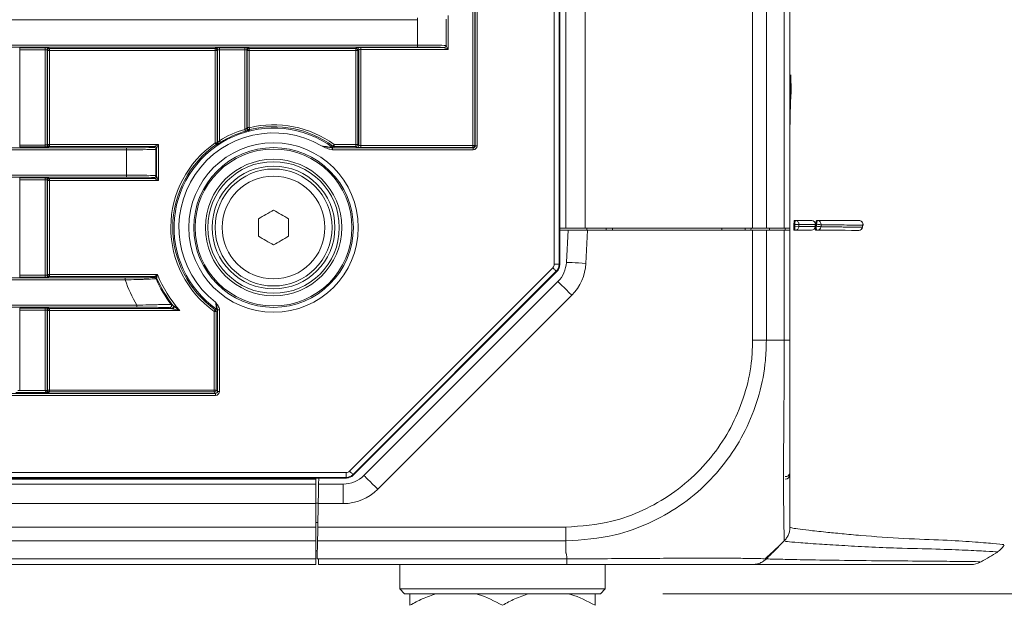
# Model space of a CAD drawing. Header units: millimetres. Extents: x 0 to 1118, y 0 to 864.
# Tile 137 of 248: x 360 to 386, y 427 to 442. Entities that reach past the tile are written whole.
import ezdxf

# ---------------------------------------------------------------- set-up
doc = ezdxf.new("R2010")
doc.units = ezdxf.units.MM
doc.styles.add('SLDTEXTSTYLE3', font='TXT', dxfattribs={"width": 0.605})
doc.dimstyles.new('SLDDIMSTYLE1', dxfattribs={"dimtxt": 3.175, "dimasz": 3.302, "dimexe": 0, "dimexo": 0.0625, "dimgap": 0.79375, "dimtad": 0, "dimtih": 1, "dimtoh": 1, "dimdec": 1, "dimlfac": 4, "dimrnd": 1e-09, "dimzin": 12, "dimdsep": 46, "dimtxsty": 'SLDTEXTSTYLE3', "dimsah": 1, "dimcen": 0.09, "dimadec": 0, "dimazin": 3, "dimtfac": 1, "dimtofl": 0, "dimtmove": 0, "dimatfit": 3, "dimfxl": 1, "dimfrac": 2, "dimtolj": 1, "dimtzin": 12, "dimarcsym": 0})
doc.dimstyles.new('SLDDIMSTYLE2', dxfattribs={"dimtxt": 3.175, "dimasz": 3.302, "dimexe": 0, "dimexo": 0.0625, "dimgap": 0.79375, "dimtad": 0, "dimtih": 1, "dimtoh": 1, "dimdec": 1, "dimlfac": 4, "dimrnd": 1e-09, "dimzin": 4, "dimdsep": 46, "dimtxsty": 'SLDTEXTSTYLE3', "dimsah": 1, "dimcen": 0.09, "dimadec": 0, "dimazin": 1, "dimtfac": 1, "dimtofl": 0, "dimtmove": 0, "dimatfit": 3, "dimfxl": 1, "dimfrac": 2, "dimtolj": 1, "dimtzin": 12, "dimarcsym": 0})

# ---------------------------------------------------------------- blocks, each defined once
blk = doc.blocks.new('_D')
at = {"color": 7, "linetype": 'Continuous', "lineweight": 0}
for p, q in [((289.561, 466.355), (439.976, 466.355)), ((438.376, 466.355), (438.376, 449.404)), ((438.376, 427.58), (438.376, 444.531)), ((376.919, 427.58), (439.976, 427.58))]:
    blk.add_line(p, q, dxfattribs=at)
for points in [[(438.376, 466.355), (437.868, 463.053), (438.884, 463.053)], [(438.376, 427.58), (438.884, 430.882), (437.868, 430.882)]]:
    blk.add_solid(points, dxfattribs=at)
at = {"color": 7, "linetype": 'Continuous', "lineweight": 0, "insert": (432.919, 448.624), "char_height": 3.175, "attachment_point": 1, "style": 'SLDTEXTSTYLE3'}
blk.add_mtext('155.1', dxfattribs=at)
blk = doc.blocks.new('_D_1')
at = {"color": 7, "linetype": 'Continuous', "lineweight": 0}
for p, q in [((365.399, 533.33), (459.026, 533.33)), ((457.426, 533.33), (457.426, 482.891)), ((457.426, 427.58), (457.426, 478.019)), ((376.919, 427.58), (459.026, 427.58))]:
    blk.add_line(p, q, dxfattribs=at)
for points in [[(457.426, 533.33), (456.918, 530.028), (457.934, 530.028)], [(457.426, 427.58), (457.934, 430.882), (456.918, 430.882)]]:
    blk.add_solid(points, dxfattribs=at)
at = {"color": 7, "linetype": 'Continuous', "lineweight": 0, "insert": (451.969, 482.111), "char_height": 3.175, "attachment_point": 1, "style": 'SLDTEXTSTYLE3'}
blk.add_mtext('423.0', dxfattribs=at)

msp = doc.modelspace()

# ---------------------------------------------------------------- linework, layer by layer
at = {"color": 7, "linetype": 'Continuous', "lineweight": 15}
for p, q in [((374.134, 436.03), (374.134, 494.63)), ((374.259, 494.63), (374.259, 436.03)), ((374.277, 494.638), (374.277, 436.022)), ((374.432, 493.705), (374.432, 436.955)), ((374.932, 493.705), (374.932, 436.955)), ((379.225, 493.705), (379.225, 436.955)), ((379.578, 493.705), (379.578, 436.955)), ((380.036, 493.705), (380.036, 436.955)), ((380.182, 493.705), (380.182, 436.955)), ((372.047, 439.075), (372.047, 491.584)), ((372.097, 491.584), (372.097, 439.075)), ((372.106, 439.066), (372.106, 491.594)), ((372.156, 491.594), (372.156, 439.066)), ((371.409, 442.412), (371.409, 441.542)), ((370.628, 442.303), (161.236, 442.303)), ((370.628, 442.303), (370.628, 442.353)), ((370.628, 441.651), (370.628, 442.303)), ((371.36, 441.64), (371.36, 442.315)), ((161.236, 441.651), (370.628, 441.651)), ((370.628, 441.601), (370.628, 441.651)), ((370.628, 441.601), (161.236, 441.601)), ((360.419, 441.579), (361.07, 441.579)), ((360.419, 441.579), (360.419, 441.529)), ((361.07, 441.529), (360.419, 441.529)), ((360.419, 441.529), (360.419, 439.089)), ((361.07, 441.579), (361.07, 441.529)), ((361.07, 439.089), (361.07, 441.529)), ((361.12, 441.527), (361.12, 439.091)), ((361.132, 441.516), (361.12, 441.527)), ((361.132, 439.102), (361.132, 441.516)), ((361.182, 441.516), (361.132, 441.516)), ((361.17, 441.577), (361.182, 441.566)), ((361.182, 441.566), (365.432, 441.566)), ((361.182, 441.566), (361.182, 441.516)), ((365.432, 441.516), (361.182, 441.516)), ((361.182, 441.516), (361.182, 439.102)), ((365.432, 441.566), (365.444, 441.577)), ((365.432, 441.516), (365.432, 441.566)), ((365.482, 441.516), (365.432, 441.516)), ((365.432, 439.141), (365.432, 441.516)), ((365.494, 441.527), (365.482, 441.516)), ((365.482, 441.516), (365.482, 439.141)), ((365.494, 439.135), (365.494, 441.527)), ((365.544, 441.579), (366.195, 441.579)), ((365.544, 441.579), (365.544, 441.529)), ((366.195, 441.529), (365.544, 441.529)), ((365.544, 441.529), (365.544, 439.199)), ((366.195, 441.579), (366.195, 441.529)), ((366.195, 439.491), (366.195, 441.529)), ((366.245, 441.527), (366.245, 439.519)), ((366.257, 441.516), (366.245, 441.527)), ((366.257, 439.534), (366.257, 441.516)), ((366.307, 441.516), (366.257, 441.516)), ((366.295, 441.577), (366.307, 441.566)), ((366.307, 441.566), (369.044, 441.566)), ((366.307, 441.566), (366.307, 441.516)), ((369.044, 441.516), (366.307, 441.516)), ((366.307, 441.516), (366.307, 439.534)), ((369.044, 441.566), (369.069, 441.59)), ((369.044, 441.566), (369.044, 441.516)), ((369.094, 441.516), (369.044, 441.516)), ((369.044, 439.102), (369.044, 441.516)), ((369.119, 441.54), (369.094, 441.516)), ((369.094, 441.516), (369.094, 439.102)), ((369.119, 439.077), (369.119, 441.54)), ((369.169, 441.592), (371.307, 441.592)), ((369.169, 441.542), (369.169, 441.592)), ((371.409, 441.542), (369.169, 441.542)), ((369.169, 441.542), (369.169, 439.075)), ((380.211, 440.452), (380.209, 440.885)), ((366.257, 439.534), (366.307, 439.534)), ((360.419, 439.089), (360.419, 439.039)), ((360.419, 439.089), (361.07, 439.089)), ((361.07, 439.089), (361.07, 439.039)), ((361.12, 439.091), (361.132, 439.102)), ((361.132, 439.102), (361.182, 439.102)), ((361.182, 439.102), (361.182, 439.052)), ((361.182, 439.102), (363.982, 439.102)), ((363.982, 439.102), (363.982, 438.18)), ((365.432, 439.141), (365.482, 439.141)), ((368.487, 439.102), (368.487, 439.052)), ((368.487, 439.102), (369.044, 439.102)), ((369.044, 439.102), (369.044, 439.052)), ((369.094, 439.102), (369.044, 439.102)), ((369.094, 439.102), (369.119, 439.077)), ((363.159, 438.967), (281.691, 438.967)), ((281.708, 439.017), (363.159, 439.017)), ((361.07, 439.039), (360.419, 439.039)), ((361.182, 439.052), (361.17, 439.041)), ((363.882, 439.052), (361.182, 439.052)), ((363.159, 438.967), (363.159, 439.017)), ((363.159, 438.315), (363.159, 438.967)), ((363.859, 439.029), (363.882, 439.052)), ((363.932, 439.002), (363.909, 438.979)), ((363.909, 438.979), (363.909, 438.303)), ((363.932, 438.28), (363.932, 439.002)), ((368.448, 439.016), (368.448, 438.966)), ((368.448, 439.016), (372.056, 439.016)), ((372.056, 438.966), (368.448, 438.966)), ((368.487, 439.052), (368.476, 439.018)), ((369.044, 439.052), (368.487, 439.052)), ((369.069, 439.027), (369.044, 439.052)), ((369.169, 439.075), (369.169, 439.025)), ((369.169, 439.075), (372.047, 439.075)), ((372.047, 439.025), (369.169, 439.025)), ((372.047, 439.075), (372.047, 439.025)), ((372.047, 439.075), (372.097, 439.075)), ((372.056, 439.016), (372.047, 439.025)), ((372.056, 439.016), (372.056, 438.966)), ((372.097, 439.075), (372.106, 439.066)), ((372.106, 439.066), (372.156, 439.066)), ((282.204, 438.315), (363.159, 438.315)), ((363.159, 438.265), (282.353, 438.265)), ((360.419, 438.243), (361.07, 438.243)), ((360.419, 438.193), (360.419, 438.243)), ((361.07, 438.193), (360.419, 438.193)), ((360.419, 438.193), (360.419, 435.753)), ((361.07, 438.193), (361.07, 438.243)), ((361.07, 435.753), (361.07, 438.193)), ((361.12, 438.191), (361.12, 435.755)), ((361.132, 438.18), (361.12, 438.191)), ((361.132, 435.766), (361.132, 438.18)), ((361.182, 438.18), (361.132, 438.18)), ((361.17, 438.241), (361.182, 438.23)), ((361.182, 438.23), (363.882, 438.23)), ((361.182, 438.23), (361.182, 438.18)), ((363.982, 438.18), (361.182, 438.18)), ((361.182, 438.18), (361.182, 435.766)), ((363.159, 438.315), (363.159, 438.265)), ((363.882, 438.23), (363.859, 438.253)), ((363.909, 438.303), (363.932, 438.28)), ((366.544, 436.749), (366.544, 437.197)), ((367.319, 437.197), (367.319, 436.749)), ((380.293, 437.155), (380.318, 437.154)), ((380.743, 437.153), (380.719, 437.155)), ((380.868, 437.155), (380.892, 437.153)), ((381.953, 437.155), (381.954, 437.154)), ((381.976, 437.15), (381.953, 437.155)), ((374.432, 436.955), (374.277, 436.955)), ((374.277, 436.905), (374.49, 436.905)), ((374.932, 436.955), (374.432, 436.955)), ((374.447, 436.08), (374.49, 436.905)), ((374.49, 436.905), (374.991, 436.905)), ((379.225, 436.955), (374.932, 436.955)), ((374.991, 436.905), (374.946, 436.054)), ((374.969, 436.905), (374.969, 436.955)), ((374.991, 436.905), (379.225, 436.905)), ((375.469, 436.955), (375.469, 436.905)), ((375.633, 436.955), (375.632, 436.905)), ((378.431, 436.955), (378.432, 436.905)), ((379.032, 436.955), (379.032, 436.905)), ((379.183, 436.955), (379.182, 436.905)), ((379.578, 436.955), (379.225, 436.955)), ((379.225, 434.08), (379.225, 436.905)), ((379.225, 436.905), (379.578, 436.905)), ((380.036, 436.955), (379.578, 436.955)), ((379.578, 436.905), (379.578, 434.08)), ((379.578, 436.905), (380.036, 436.905)), ((379.656, 436.955), (379.657, 436.905)), ((380.182, 436.955), (380.036, 436.955)), ((380.036, 434.08), (380.036, 436.905)), ((380.036, 436.905), (380.182, 436.905)), ((380.182, 436.955), (380.182, 436.905)), ((380.182, 436.905), (380.182, 434.08)), ((380.284, 437.005), (380.309, 437.004)), ((380.31, 437.054), (380.285, 437.055)), ((380.286, 436.905), (380.311, 436.904)), ((380.309, 437.004), (380.414, 437.002)), ((380.732, 436.903), (380.725, 436.903)), ((380.832, 436.995), (380.836, 437.046)), ((380.838, 437.006), (380.862, 437.004)), ((380.867, 437.055), (380.842, 437.057)), ((380.845, 436.905), (380.869, 436.903)), ((380.878, 436.902), (380.87, 436.903)), ((381.946, 436.898), (381.928, 436.9)), ((382.045, 436.978), (382.056, 437.032)), ((368.883, 430.727), (374.098, 435.941)), ((374.186, 435.853), (368.972, 430.639)), ((374.203, 435.846), (368.979, 430.621)), ((374.134, 436.03), (374.259, 436.03)), ((374.203, 435.846), (374.186, 435.853)), ((374.259, 436.03), (374.277, 436.022)), ((363.125, 435.631), (282.204, 435.631)), ((282.353, 435.681), (363.125, 435.681)), ((360.419, 435.703), (360.419, 435.753)), ((360.419, 435.753), (361.07, 435.753)), ((361.07, 435.703), (360.419, 435.703)), ((361.07, 435.703), (361.07, 435.753)), ((361.12, 435.755), (361.132, 435.766)), ((361.132, 435.766), (361.182, 435.766)), ((361.182, 435.716), (361.17, 435.705)), ((361.182, 435.766), (361.182, 435.716)), ((361.182, 435.766), (363.953, 435.766)), ((363.887, 435.716), (361.182, 435.716)), ((363.125, 435.681), (363.125, 435.631)), ((363.871, 435.693), (363.887, 435.716)), ((369.252, 430.612), (374.228, 435.589)), ((374.582, 435.235), (369.605, 430.259)), ((281.566, 434.979), (363.422, 434.979)), ((363.422, 434.929), (281.667, 434.929)), ((360.419, 434.907), (361.07, 434.907)), ((360.419, 434.857), (360.419, 434.907)), ((361.07, 434.857), (360.419, 434.857)), ((360.419, 434.857), (360.419, 432.792)), ((361.07, 434.857), (361.07, 434.907)), ((361.07, 432.792), (361.07, 434.857)), ((361.12, 434.855), (361.12, 432.792)), ((361.132, 434.844), (361.12, 434.855)), ((361.132, 432.804), (361.132, 434.844)), ((361.182, 434.844), (361.132, 434.844)), ((361.17, 434.905), (361.182, 434.894)), ((361.182, 434.894), (364.312, 434.894)), ((361.182, 434.894), (361.182, 434.844)), ((364.525, 434.844), (361.182, 434.844)), ((361.182, 434.844), (361.182, 432.804)), ((363.422, 434.979), (363.422, 434.929)), ((365.408, 432.804), (365.408, 434.822)), ((365.458, 434.822), (365.408, 434.822)), ((365.492, 434.839), (365.458, 434.822)), ((365.458, 434.822), (365.458, 432.804)), ((365.544, 434.86), (365.494, 434.86)), ((365.494, 432.768), (365.494, 434.86)), ((365.544, 434.86), (365.544, 432.768)), ((379.578, 434.08), (380.036, 434.08)), ((360.369, 432.792), (360.419, 432.792)), ((360.419, 432.791), (361.07, 432.791)), ((361.07, 432.792), (361.12, 432.792)), ((361.12, 432.792), (361.132, 432.804)), ((361.132, 432.804), (361.182, 432.804)), ((361.182, 432.804), (361.182, 432.754)), ((361.182, 432.804), (365.408, 432.804)), ((365.408, 432.804), (365.408, 432.754)), ((365.458, 432.804), (365.408, 432.804)), ((365.458, 432.804), (365.494, 432.768)), ((166.42, 432.718), (365.444, 432.718)), ((365.444, 432.668), (166.42, 432.668)), ((361.169, 432.741), (360.32, 432.741)), ((361.182, 432.754), (361.169, 432.741)), ((365.408, 432.754), (361.182, 432.754)), ((365.444, 432.718), (365.408, 432.754)), ((365.444, 432.668), (365.444, 432.718)), ((365.544, 432.768), (365.494, 432.768)), ((368.802, 430.548), (163.062, 430.548)), ((163.069, 430.69), (368.795, 430.69)), ((368.795, 430.565), (163.069, 430.565)), ((163.844, 430.517), (368.019, 430.517)), ((368.019, 430.548), (368.019, 430.392)), ((368.088, 430.392), (368.091, 430.548)), ((368.795, 430.565), (368.795, 430.69)), ((368.802, 430.548), (368.795, 430.565)), ((368.972, 430.639), (368.979, 430.621)), ((163.844, 430.392), (368.019, 430.392)), ((368.019, 430.392), (368.019, 429.892)), ((368.088, 430.392), (368.721, 430.392)), ((368.721, 429.892), (368.721, 430.392)), ((163.844, 429.892), (368.019, 429.892)), ((368.019, 429.905), (368.08, 429.905)), ((368.019, 429.892), (368.019, 429.287)), ((368.079, 429.892), (368.069, 429.287)), ((368.721, 429.892), (368.079, 429.892)), ((163.844, 429.287), (368.019, 429.287)), ((368.071, 429.405), (368.019, 429.405)), ((368.019, 429.287), (368.019, 428.933)), ((368.068, 429.405), (368.069, 429.33)), ((368.069, 429.287), (374.431, 429.287)), ((163.844, 428.933), (368.019, 428.933)), ((368.019, 428.933), (368.019, 428.476)), ((368.055, 428.476), (368.063, 428.933)), ((374.432, 428.933), (368.063, 428.933)), ((374.432, 428.637), (374.432, 428.933)), ((379.739, 428.637), (380.035, 428.933)), ((385.659, 428.839), (385.659, 428.838)), ((163.844, 428.476), (368.019, 428.476)), ((368.058, 428.68), (368.019, 428.68)), ((368.019, 428.476), (368.019, 428.33)), ((368.055, 428.476), (368.069, 428.476)), ((368.069, 428.476), (368.084, 428.476)), ((368.084, 428.476), (374.46, 428.476)), ((163.844, 428.33), (368.019, 428.33)), ((374.457, 428.33), (368.087, 428.33)), ((370.169, 428.33), (370.169, 427.705)), ((375.444, 427.705), (375.444, 428.33)), ((370.169, 427.705), (370.294, 427.58)), ((370.169, 427.705), (375.444, 427.705)), ((375.319, 427.58), (370.294, 427.58)), ((375.319, 427.58), (375.444, 427.705))]:
    msp.add_line(p, q, dxfattribs=at)
at = {"color": 9, "linetype": 'Continuous', "lineweight": 15}
for p, q in [((381.978, 437.15), (381.976, 437.15)), ((380.059, 436.905), (380.059, 436.955)), ((380.831, 436.995), (380.832, 436.995)), ((380.836, 437.046), (380.835, 437.046)), ((368.069, 429.405), (368.069, 429.33)), ((368.018, 428.68), (368.058, 428.682))]:
    msp.add_line(p, q, dxfattribs=at)
at = {"color": 7, "linetype": 'Continuous', "lineweight": 15, "flags": 128}
for points in [[(371.36, 441.64), (371.363, 441.634), (371.368, 441.624), (371.374, 441.612), (371.382, 441.597), (371.39, 441.58), (371.399, 441.561), (371.409, 441.542)], [(371.409, 441.542), (371.39, 441.552), (371.371, 441.561), (371.354, 441.569), (371.339, 441.577), (371.327, 441.583), (371.317, 441.588), (371.311, 441.591)], [(366.195, 439.491), (366.198, 439.481), (366.201, 439.472), (366.203, 439.464), (366.205, 439.457), (366.207, 439.451), (366.208, 439.446), (366.209, 439.444), (366.209, 439.443)], [(366.245, 439.519), (366.251, 439.526), (366.257, 439.534)], [(366.307, 439.534), (366.309, 439.525), (366.311, 439.516), (366.313, 439.507), (366.315, 439.5), (366.316, 439.494), (366.318, 439.489), (366.318, 439.486), (366.319, 439.485)], [(363.882, 439.052), (363.884, 439.053), (363.89, 439.056), (363.9, 439.061), (363.912, 439.067), (363.927, 439.075), (363.944, 439.083), (363.963, 439.093), (363.982, 439.102)], [(363.982, 439.102), (363.972, 439.083), (363.963, 439.064), (363.955, 439.047), (363.947, 439.032), (363.941, 439.02), (363.936, 439.01), (363.933, 439.005), (363.932, 439.002)], [(365.461, 439.1), (365.46, 439.101), (365.458, 439.103), (365.456, 439.107), (365.452, 439.112), (365.448, 439.118), (365.443, 439.125), (365.438, 439.133), (365.432, 439.141)], [(365.472, 439.094), (365.47, 439.095), (365.463, 439.098), (365.461, 439.1)], [(365.482, 439.141), (365.488, 439.138), (365.494, 439.135)], [(365.544, 439.199), (365.549, 439.19), (365.554, 439.182), (365.558, 439.175), (365.562, 439.169), (365.565, 439.164), (365.568, 439.16), (365.569, 439.157), (365.57, 439.156)], [(368.458, 439.061), (368.458, 439.062), (368.46, 439.065), (368.463, 439.068), (368.466, 439.073), (368.471, 439.079), (368.476, 439.086), (368.481, 439.094), (368.487, 439.102)], [(363.982, 438.18), (363.963, 438.189), (363.944, 438.199), (363.927, 438.207), (363.912, 438.215), (363.9, 438.221), (363.89, 438.226), (363.884, 438.229), (363.882, 438.23)], [(363.932, 438.28), (363.933, 438.278), (363.936, 438.272), (363.941, 438.262), (363.947, 438.25), (363.955, 438.235), (363.963, 438.218), (363.972, 438.199), (363.982, 438.18)], [(366.544, 437.197), (366.593, 437.225), (366.641, 437.253), (366.69, 437.281), (366.738, 437.309), (366.787, 437.336), (366.835, 437.364), (366.884, 437.392), (366.932, 437.42)], [(366.932, 437.42), (366.98, 437.392), (367.029, 437.364), (367.077, 437.336), (367.126, 437.309), (367.174, 437.281), (367.223, 437.253), (367.271, 437.225), (367.319, 437.197)], [(380.285, 437.055), (380.284, 437.03), (380.284, 437.005)], [(380.31, 437.054), (380.33, 437.054), (380.349, 437.053), (380.366, 437.053), (380.382, 437.053), (380.395, 437.052), (380.406, 437.052), (380.412, 437.052), (380.415, 437.052)], [(380.415, 437.052), (380.414, 437.027), (380.414, 437.002)], [(380.831, 436.995), (380.833, 437.021), (380.835, 437.046)], [(380.842, 437.057), (380.84, 437.03), (380.838, 437.006)], [(366.932, 436.525), (366.884, 436.553), (366.835, 436.581), (366.787, 436.609), (366.738, 436.637), (366.69, 436.665), (366.641, 436.693), (366.593, 436.721), (366.544, 436.749)], [(367.319, 436.749), (367.271, 436.721), (367.223, 436.693), (367.174, 436.665), (367.126, 436.637), (367.077, 436.609), (367.029, 436.581), (366.98, 436.553), (366.932, 436.525)], [(374.946, 436.054), (374.849, 436.059), (374.755, 436.064), (374.669, 436.068), (374.593, 436.072), (374.531, 436.076), (374.485, 436.078), (374.457, 436.079), (374.447, 436.08)], [(374.098, 435.941), (374.115, 435.924), (374.131, 435.908), (374.146, 435.893), (374.159, 435.879), (374.17, 435.868), (374.179, 435.86), (374.184, 435.855), (374.186, 435.853)], [(374.582, 435.235), (374.513, 435.304), (374.447, 435.371), (374.386, 435.432), (374.332, 435.485), (374.288, 435.529), (374.255, 435.562), (374.235, 435.582), (374.228, 435.589)], [(365.437, 434.862), (365.437, 434.862), (365.435, 434.859), (365.432, 434.855), (365.429, 434.85), (365.424, 434.844), (365.419, 434.837), (365.414, 434.83), (365.408, 434.822)], [(361.07, 432.791), (361.08, 432.791), (361.089, 432.791), (361.098, 432.791), (361.105, 432.791), (361.112, 432.791), (361.116, 432.791), (361.119, 432.791), (361.12, 432.791)], [(368.883, 430.727), (368.9, 430.71), (368.917, 430.693), (368.932, 430.678), (368.945, 430.665), (368.956, 430.654), (368.964, 430.646), (368.97, 430.64), (368.972, 430.639)], [(369.605, 430.259), (369.536, 430.328), (369.47, 430.394), (369.409, 430.455), (369.355, 430.509), (369.311, 430.553), (369.279, 430.585), (369.258, 430.605), (369.252, 430.612)], [(368.079, 429.892), (368.081, 429.99), (368.083, 430.084), (368.084, 430.17), (368.085, 430.246), (368.087, 430.308), (368.087, 430.354), (368.088, 430.383), (368.088, 430.392)], [(368.063, 428.933), (368.064, 429.009), (368.065, 429.096), (368.067, 429.189), (368.069, 429.287)], [(368.087, 428.33), (368.087, 428.34), (368.086, 428.368), (368.085, 428.414), (368.084, 428.476)]]:
    msp.add_lwpolyline(points, dxfattribs=at)
at = {"color": 9, "linetype": 'Continuous', "lineweight": 15, "flags": 128}
for points in [[(382.04, 436.979), (382.044, 436.978), (382.045, 436.978)], [(382.056, 437.032), (382.055, 437.032), (382.051, 437.033)]]:
    msp.add_lwpolyline(points, dxfattribs=at)
at = {"color": 7, "linetype": 'Continuous', "lineweight": 15}
for radius in [2.173, 2.048, 2.013, 1.75, 1.688, 1.575, 1.5, 1.318]:
    msp.add_circle((366.932, 436.973), radius, dxfattribs=at)
for centre, radius, start, end in [((371.306, 441.642), 0.0495, 271.2066, 0.5952), ((371.309, 441.643), 0.0517, 273.1443, 356.8535), ((361.17, 441.527), 0.05, 90.0223, 179.9777), ((361.182, 441.516), 0.05, 90.0192, 179.9829), ((365.432, 441.516), 0.05, 0.0214, 89.9807), ((365.444, 441.527), 0.05, 0.0223, 89.9777), ((366.295, 441.527), 0.05, 90.0223, 179.982), ((366.307, 441.516), 0.05, 90.021, 179.9768), ((369.044, 441.516), 0.05, 0.0171, 89.9808), ((369.069, 441.54), 0.05, 0.0171, 89.985), ((366.932, 436.973), 2.636, 53.8514, 103.7205), ((366.932, 436.973), 2.552, 53.6072, 235.0776), ((366.932, 436.973), 2.427, 59.5149, 232.2296), ((366.932, 436.973), 2.623, 106.3093, 121.9566), ((366.932, 436.973), 2.573, 106.3093, 121.9566), ((366.295, 439.519), 0.05, 180.0247, 284.0101), ((366.307, 439.534), 0.05, 180.0296, 283.6931), ((372.512, 434.717), 7.817, 142.4067, 142.5403), ((366.932, 436.973), 2.586, 53.8514, 103.7205), ((361.17, 439.091), 0.05, 180.0214, 269.9786), ((361.182, 439.102), 0.05, 180.0171, 269.9808), ((366.932, 436.973), 2.636, 124.6729, 234.6903), ((366.932, 436.973), 2.586, 124.6729, 234.6903), ((365.432, 439.141), 0.05, 304.6964, 359.9814), ((365.444, 439.135), 0.05, 304.5536, 359.9853), ((369.044, 439.102), 0.05, 270.0192, 359.9829), ((363.859, 438.979), 0.05, 0.0232, 89.979), ((363.882, 439.002), 0.05, 0.018, 89.9777), ((346.658, 446.318), 22.976, 341.4978, 341.5871), ((368.476, 439.068), 0.05, 233.608, 269.9956), ((368.487, 439.102), 0.05, 233.8618, 269.9951), ((369.069, 439.077), 0.05, 270.015, 359.9829), ((372.047, 439.075), 0.05, 270.0193, 359.9786), ((361.17, 438.191), 0.05, 90.0223, 179.9777), ((361.182, 438.18), 0.05, 90.0192, 179.9829), ((363.859, 438.303), 0.05, 270.021, 359.9768), ((363.882, 438.28), 0.05, 270.0192, 359.985), ((380.79, 437.066), 0.48, 169.4728, 181.4398), ((380.315, 437.054), 0.0999, 358.4355, 88.436), ((380.735, 437.054), 0.0997, 355.4713, 85.3571), ((380.736, 437.053), 0.1, 0, 85.6593), ((381.04, 437.063), 0.173, 148.6464, 182.7217), ((380.882, 437.054), 0.0996, 354.5463, 84.3654), ((381.953, 437.053), 0.0998, 348.3708, 76.8491), ((381.958, 437.052), 0.1, 0, 78.3934), ((380.787, 436.967), 0.479, 175.4893, 187.4788), ((380.314, 437.004), 0.0999, 268.5196, 358.5226), ((380.732, 437.003), 0.1, 269.8078, 355.6603), ((380.736, 437.053), 0.1, 355.6603, 0), ((381.021, 436.964), 0.163, 166.0501, 202.1693), ((386.084, 493.886), 57.121, 264.7549, 264.8701), ((386.38, 497.13), 60.328, 264.7569, 264.86602), ((380.879, 437.002), 0.1, 264.7761, 269.8042), ((381.947, 436.998), 0.1, 269.7668, 348.3796), ((381.958, 437.052), 0.1, 348.3795, 0), ((373.698, 436.119), 0.75, 315, 357), ((373.698, 436.119), 1.25, 315, 357), ((374.009, 436.03), 0.25, 315.0036, 359.9964), ((361.17, 435.755), 0.05, 180.0214, 269.9786), ((361.182, 435.766), 0.05, 180.0171, 269.9808), ((366.932, 436.973), 4.037, 199.4179, 209.5969), ((363.871, 435.643), 0.05, 23.503, 89.987), ((363.887, 435.666), 0.05, 23.2428, 89.9839), ((370.597, 431.222), 8.021, 146.1828, 146.3817), ((366.932, 436.973), 3.287, 203.4897, 216.947), ((366.932, 436.973), 3.264, 203.225, 217.761), ((366.932, 436.973), 3.214, 202.0552, 221.4932), ((361.17, 434.855), 0.05, 90.0223, 179.9777), ((361.182, 434.844), 0.05, 90.0192, 179.9829), ((364.265, 434.967), 0.05, 270.0506, 36.8961), ((359.375, 446.358), 12.996, 297.8057, 297.9744), ((365.408, 434.822), 0.05, 0.0062, 54.6827), ((365.442, 434.839), 0.05, 0.0071, 55.0683), ((361.182, 432.804), 0.05, 180.0171, 269.9786), ((365.408, 432.804), 0.05, 270.0214, 359.9829), ((368.721, 431.142), 0.75, 270, 315), ((368.795, 430.815), 0.25, 270.0036, 314.9964), ((380.073, 430.698), 0.111, 262.6982, 348.7743), ((380.057, 430.64), 0.125, 271, 0), ((368.721, 431.142), 1.25, 270, 315), ((379.225, 428.83), 0.5, 270, 298.9109), ((384.836, 428.83), 0.5, 269.8031, 297.9414)]:
    msp.add_arc(centre, radius, start, end, dxfattribs=at)
at = {"color": 9, "linetype": 'Continuous', "lineweight": 15}
for centre, radius, start, end in [((380.732, 437.002), 0.0994, 270.0543, 356.0253), ((380.878, 437.001), 0.0991, 270.1375, 355.3009), ((381.945, 436.994), 0.0962, 270.7402, 350.8261)]:
    msp.add_arc(centre, radius, start, end, dxfattribs=at)
at = {"color": 7, "linetype": 'Continuous', "lineweight": 15}
for centre, major_axis, ratio, start_param, end_param in [((370.628, 441.639), (0.75, 0), 0.016291, 0.250106, 1.570796), ((361.07, 441.577), (0.1, 0), 0.017455, 0.017453, 1.570796), ((361.07, 441.527), (0.05, 0), 0.03491, 0.017453, 1.570796), ((365.544, 441.577), (0.1, 0), 0.017455, 1.570796, 3.124139), ((365.544, 441.527), (0.05, 0), 0.03491, 1.570796, 3.124139), ((366.195, 441.577), (0.1, 0), 0.017455, 0.017453, 1.570796), ((366.195, 441.527), (0.05, 0), 0.03491, 0.017453, 1.570796), ((369.169, 441.59), (0.1, 0), 0.017455, 1.570796, 3.124139), ((369.169, 441.54), (0.05, 0), 0.03491, 1.570796, 3.124139), ((370.628, 441.589), (0.7, 0), 0.017455, 0.250106, 1.570796), ((361.07, 439.091), (0.05, 0), 0.03491, 4.712389, 6.265732), ((361.07, 439.041), (0.1, 0), 0.017455, 4.712389, 6.265732), ((363.159, 439.029), (0.7, 0), 0.017455, 4.712389, 6.265732), ((363.159, 438.979), (0.75, 0), 0.016291, 4.712389, 6.265732), ((369.169, 439.027), (0.1, 0), 0.017455, 3.159046, 4.712389), ((369.169, 439.077), (0.05, 0), 0.03491, 3.159046, 4.712389), ((372.056, 439.066), (-0.0707, 0.0707), 0.999695, 2.356347, 3.926839), ((372.056, 439.066), (0.0354, -0.0354), 0.999087, 5.497939, 7.068431), ((361.07, 438.241), (0.1, 0), 0.017455, 0.017453, 1.570796), ((361.07, 438.191), (0.05, 0), 0.03491, 0.017453, 1.570796), ((363.159, 438.303), (0.75, 0), 0.016291, 0.017453, 1.570796), ((363.159, 438.253), (0.7, 0), 0.017455, 0.017453, 1.570796), ((374.009, 436.03), (-0.116, 0.048), 0.999822, 2.748957, 3.534229), ((374.027, 436.022), (-0.231, 0.096), 0.999822, 2.748957, 3.534229), ((361.07, 435.755), (0.05, 0), 0.03491, 4.712389, 6.265732), ((361.07, 435.705), (0.1, 0), 0.017455, 4.712389, 6.265732), ((361.07, 434.905), (0.1, 0), 0.017455, 0.017453, 1.570796), ((361.07, 434.855), (0.05, 0), 0.03491, 0.017453, 1.570796), ((361.17, 432.792), (0.0707, 0.0707), 0.999695, 2.356347, 2.373495), ((361.169, 432.791), (0.0983, -0.0012), 0.508671, 3.16514, 4.718483), ((361.17, 432.792), (0.0354, 0.0354), 0.999087, 2.356347, 2.373495), ((361.169, 432.791), (-0.019, 0.0467), 0.951631, 1.184539, 2.737882), ((365.444, 432.768), (-0.0707, 0.0707), 0.999695, 2.356347, 3.926839), ((365.444, 432.768), (0.0354, -0.0354), 0.999087, 5.497939, 7.068431), ((368.795, 430.815), (-0.048, 0.116), 0.999822, 2.748957, 3.534229), ((368.802, 430.798), (-0.096, 0.231), 0.999822, 2.748957, 3.534229)]:
    msp.add_ellipse(centre, major_axis=major_axis, ratio=ratio, start_param=start_param, end_param=end_param, dxfattribs=at)
for points in [[(371.355, 441.642), (371.357, 441.642), (371.359, 441.641), (371.36, 441.64)], [(371.311, 441.591), (371.31, 441.592), (371.308, 441.592), (371.307, 441.592)], [(380.209, 440.885), (380.19, 440.546), (380.182, 440.207), (380.182, 439.869)], [(380.182, 439.417), (380.182, 439.762), (380.191, 440.107), (380.211, 440.452)], [(368.476, 439.018), (368.476, 439.017), (368.465, 439.017), (368.448, 439.016)], [(380.318, 437.154), (380.4, 437.154), (380.532, 437.154), (380.743, 437.153)], [(380.725, 436.903), (380.518, 436.904), (380.39, 436.904), (380.311, 436.904)], [(380.414, 437.002), (380.494, 437), (380.623, 436.998), (380.831, 436.995)], [(381.928, 436.9), (381.46, 436.901), (381.118, 436.902), (380.87, 436.903)], [(364.312, 434.894), (364.296, 434.901), (364.281, 434.909), (364.265, 434.917)], [(365.494, 434.86), (365.493, 434.847), (365.493, 434.84), (365.492, 434.839)]]:
    msp.add_open_spline(points, degree=3, dxfattribs=at)
for points, knots in [([(366.245, 439.519), (366.245, 439.519), (366.239, 439.515), (366.22, 439.505), (366.207, 439.498), (366.195, 439.491)], [0, 0, 0, 0, 0.5, 0.5, 1, 1, 1, 1]), ([(366.209, 439.443), (366.217, 439.445), (366.227, 439.448), (366.237, 439.45), (366.239, 439.451)], [0, 0, 0, 0, 0.746987, 1, 1, 1, 1]), ([(365.472, 439.094), (365.472, 439.094), (365.486, 439.102), (365.523, 439.126), (365.546, 439.141), (365.57, 439.156)], [0, 0, 0, 0, 0.5, 0.5, 1, 1, 1, 1]), ([(365.544, 439.199), (365.533, 439.185), (365.522, 439.171), (365.508, 439.153), (365.503, 439.147), (365.496, 439.138), (365.494, 439.135), (365.494, 439.135)], [0, 0, 0, 0, 0.5, 0.5, 0.75, 0.75, 1, 1, 1, 1]), ([(368.163, 439.065), (368.191, 439.061), (368.219, 439.057), (368.273, 439.05), (368.301, 439.046), (368.354, 439.039), (368.38, 439.035), (368.414, 439.031), (368.425, 439.029), (368.441, 439.028), (368.446, 439.027), (368.446, 439.027)], [0, 0, 0, 0, 0.25, 0.25, 0.5, 0.5, 0.75, 0.75, 0.875, 0.875, 1, 1, 1, 1]), ([(368.448, 439.016), (368.424, 439.016), (368.401, 439.02), (368.355, 439.028), (368.331, 439.032), (368.26, 439.046), (368.212, 439.055), (368.163, 439.065)], [0, 0, 0, 0, 0.25, 0.25, 0.5, 0.5, 1, 1, 1, 1]), ([(368.448, 438.966), (368.422, 438.966), (368.398, 438.972), (368.349, 438.987), (368.326, 438.996), (368.256, 439.025), (368.21, 439.045), (368.163, 439.065)], [0, 0, 0, 0, 0.25, 0.25, 0.5, 0.5, 1, 1, 1, 1]), ([(380.285, 437.055), (380.285, 437.066), (380.286, 437.089), (380.288, 437.119), (380.29, 437.141), (380.292, 437.153), (380.293, 437.154), (380.293, 437.155)], [0, 0, 0, 0, 0.214891, 0.429773, 0.644652, 0.859543, 1, 1, 1, 1]), ([(380.719, 437.155), (380.7, 437.155), (380.635, 437.155), (380.538, 437.155), (380.401, 437.155), (380.337, 437.155), (380.293, 437.155)], [0, 0, 0, 0, 0.089812, 0.314921, 0.540027, 1, 1, 1, 1]), ([(380.744, 437.153), (380.743, 437.153), (380.733, 437.154), (380.724, 437.155), (380.716, 437.155)], [0, 0, 0, 0, 0.0928419, 1, 1, 1, 1]), ([(380.842, 437.057), (380.843, 437.068), (380.846, 437.09), (380.851, 437.12), (380.858, 437.142), (380.863, 437.153), (380.866, 437.155), (380.868, 437.155)], [0, 0, 0, 0, 0.216752, 0.433509, 0.650269, 0.867019, 1, 1, 1, 1]), ([(381.953, 437.155), (381.912, 437.155), (381.767, 437.155), (381.542, 437.155), (381.193, 437.155), (381, 437.155), (380.868, 437.155)], [0, 0, 0, 0, 0.086548, 0.306442, 0.526331, 1, 1, 1, 1]), ([(380.892, 437.153), (380.999, 437.152), (381.137, 437.152), (381.439, 437.151), (381.681, 437.151), (381.915, 437.15), (381.976, 437.15)], [0, 0, 0, 0, 0.390531, 0.500836, 0.869007, 1, 1, 1, 1]), ([(381.978, 437.15), (381.977, 437.15), (381.968, 437.152), (381.959, 437.154), (381.951, 437.155)], [0, 0, 0, 0, 0.100967, 1, 1, 1, 1]), ([(380.286, 436.905), (380.286, 436.906), (380.285, 436.908), (380.284, 436.925), (380.283, 436.951), (380.283, 436.979), (380.284, 436.998), (380.284, 437.005)], [0, 0, 0, 0, 0.214507, 0.429015, 0.643523, 0.858042, 1, 1, 1, 1]), ([(380.309, 437.004), (380.309, 437.013), (380.309, 437.029), (380.31, 437.046), (380.31, 437.054)], [0, 0, 0, 0, 0.49963, 1, 1, 1, 1]), ([(380.835, 437.046), (380.806, 437.046), (380.705, 437.047), (380.608, 437.049), (380.496, 437.05), (380.45, 437.051), (380.415, 437.052)], [0, 0, 0, 0, 0.143073, 0.499779, 0.612533, 1, 1, 1, 1]), ([(380.845, 436.905), (380.843, 436.906), (380.84, 436.908), (380.837, 436.925), (380.835, 436.951), (380.836, 436.979), (380.837, 436.998), (380.838, 437.006)], [0, 0, 0, 0, 0.212716, 0.42544, 0.638157, 0.850889, 1, 1, 1, 1]), ([(380.862, 437.004), (380.863, 437.012), (380.865, 437.029), (380.866, 437.046), (380.867, 437.055)], [0, 0, 0, 0, 0.476152, 1, 1, 1, 1]), ([(380.981, 437.044), (380.981, 437.035), (380.979, 437.018), (380.978, 437.001), (380.977, 436.993)], [0, 0, 0, 0, 0.523849, 1, 1, 1, 1]), ([(380.977, 436.993), (381.011, 436.993), (381.139, 436.991), (381.331, 436.989), (381.645, 436.984), (381.867, 436.981), (382.04, 436.979)], [0, 0, 0, 0, 0.131212, 0.499458, 0.609783, 1, 1, 1, 1]), ([(382.051, 437.033), (381.815, 437.035), (381.61, 437.037), (381.256, 437.041), (381.107, 437.043), (380.981, 437.044)], [0, 0, 0, 0, 0.5, 0.5, 1, 1, 1, 1]), ([(382.04, 436.979), (382.042, 436.99), (382.046, 437.008), (382.05, 437.026), (382.051, 437.033)], [0, 0, 0, 0, 0.608781, 1, 1, 1, 1]), ([(363.125, 435.681), (363.172, 435.681), (363.218, 435.681), (363.311, 435.681), (363.357, 435.681), (363.444, 435.682), (363.486, 435.682), (363.567, 435.683), (363.605, 435.684), (363.675, 435.685), (363.707, 435.685), (363.764, 435.687), (363.788, 435.687), (363.828, 435.689), (363.844, 435.69), (363.865, 435.691), (363.871, 435.692), (363.871, 435.693)], [0, 0, 0, 0, 0.125, 0.125, 0.25, 0.25, 0.375, 0.375, 0.5, 0.5, 0.625, 0.625, 0.75, 0.75, 0.875, 0.875, 1, 1, 1, 1]), ([(363.917, 435.663), (363.917, 435.662), (363.911, 435.661), (363.888, 435.659), (363.872, 435.657), (363.83, 435.655), (363.804, 435.653), (363.744, 435.65), (363.71, 435.649), (363.636, 435.646), (363.596, 435.644), (363.51, 435.641), (363.466, 435.64), (363.326, 435.635), (363.225, 435.633), (363.125, 435.631)], [0, 0, 0, 0, 0.125, 0.125, 0.25, 0.25, 0.375, 0.375, 0.5, 0.5, 0.625, 0.625, 0.75, 0.75, 1, 1, 1, 1]), ([(363.887, 435.716), (363.887, 435.716), (363.89, 435.719), (363.9, 435.726), (363.906, 435.731), (363.925, 435.745), (363.939, 435.756), (363.953, 435.766)], [0, 0, 0, 0, 0.25, 0.25, 0.5, 0.5, 1, 1, 1, 1]), ([(363.933, 435.686), (363.933, 435.686), (363.934, 435.69), (363.937, 435.702), (363.939, 435.709), (363.945, 435.732), (363.949, 435.749), (363.953, 435.766)], [0, 0, 0, 0, 0.25, 0.25, 0.5, 0.5, 1, 1, 1, 1]), ([(365.471, 434.88), (365.471, 434.88), (365.471, 434.887), (365.468, 434.91), (365.466, 434.925), (365.458, 434.976), (365.452, 435.015), (365.445, 435.054)], [0, 0, 0, 0, 0.25, 0.25, 0.5, 0.5, 1, 1, 1, 1]), ([(365.494, 434.86), (365.494, 434.877), (365.49, 434.892), (365.483, 434.924), (365.478, 434.939), (365.465, 434.987), (365.455, 435.021), (365.445, 435.054)], [0, 0, 0, 0, 0.25, 0.25, 0.5, 0.5, 1, 1, 1, 1]), ([(365.544, 434.86), (365.544, 434.898), (365.528, 434.933), (365.49, 434.995), (365.467, 435.025), (365.445, 435.054)], [0, 0, 0, 0, 0.5, 0.5, 1, 1, 1, 1]), ([(363.422, 434.979), (363.528, 434.982), (363.632, 434.985), (363.782, 434.989), (363.831, 434.99), (363.923, 434.993), (363.968, 434.994), (364.052, 434.996), (364.09, 434.997), (364.16, 434.998), (364.192, 434.998), (364.27, 434.999), (364.301, 434.999), (364.305, 434.997)], [0, 0, 0, 0, 0.25, 0.25, 0.375, 0.375, 0.5, 0.5, 0.625, 0.625, 0.75, 0.75, 1, 1, 1, 1]), ([(364.265, 434.917), (364.263, 434.918), (364.255, 434.919), (364.226, 434.92), (364.205, 434.921), (364.155, 434.923), (364.124, 434.923), (364.057, 434.925), (364.02, 434.925), (363.94, 434.926), (363.897, 434.927), (363.809, 434.928), (363.763, 434.928), (363.621, 434.929), (363.522, 434.929), (363.422, 434.929)], [0, 0, 0, 0, 0.125, 0.125, 0.25, 0.25, 0.375, 0.375, 0.5, 0.5, 0.625, 0.625, 0.75, 0.75, 1, 1, 1, 1]), ([(364.305, 434.997), (364.306, 434.997), (364.307, 434.996), (364.308, 434.995), (364.313, 434.993), (364.318, 434.991), (364.322, 434.989), (364.332, 434.984), (364.342, 434.979), (364.352, 434.974)], [0, 0, 0, 0, 0.0004, 0.0004, 0.0004, 0.002, 0.002, 0.002, 0.005359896, 0.005359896, 0.005359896, 0.005359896]), ([(364.352, 434.974), (364.356, 434.968), (364.36, 434.96), (364.363, 434.942), (364.362, 434.931), (364.353, 434.912), (364.345, 434.905), (364.328, 434.895), (364.32, 434.894), (364.312, 434.894)], [0, 0, 0, 0, 0.25, 0.25, 0.5, 0.5, 0.75, 0.75, 1, 1, 1, 1]), ([(364.347, 434.885), (364.344, 434.886), (364.337, 434.888), (364.328, 434.89), (364.321, 434.891), (364.317, 434.893), (364.313, 434.893), (364.313, 434.894), (364.312, 434.894)], [0, 0, 0, 0, 0.228036, 0.50838, 0.644787, 0.758212, 0.886159, 1, 1, 1, 1]), ([(364.38, 434.952), (364.381, 434.941), (364.378, 434.927), (364.366, 434.902), (364.357, 434.891), (364.347, 434.885)], [0, 0, 0, 0, 0.5, 0.5, 1, 1, 1, 1]), ([(364.347, 434.885), (364.376, 434.878), (364.405, 434.871), (364.465, 434.857), (364.495, 434.851), (364.525, 434.844)], [0, 0, 0, 0, 0.5, 0.5, 1, 1, 1, 1]), ([(364.352, 434.974), (364.352, 434.974), (364.352, 434.974), (364.355, 434.972), (364.358, 434.97), (364.362, 434.966), (364.367, 434.962), (364.373, 434.957), (364.378, 434.954), (364.38, 434.952)], [0, 0, 0, 0, 0.096536, 0.20231, 0.324543, 0.464744, 0.638919, 0.804801, 1, 1, 1, 1]), ([(364.38, 434.952), (364.403, 434.935), (364.427, 434.916), (364.475, 434.88), (364.5, 434.862), (364.525, 434.844)], [0, 0, 0, 0, 0.5, 0.5, 1, 1, 1, 1]), ([(374.431, 429.287), (374.829, 429.315), (375.51, 429.364), (376.419, 429.701), (377.163, 430.123), (377.815, 430.668), (378.355, 431.309), (378.776, 432.018), (379.067, 432.788), (379.207, 433.486), (379.22, 433.92), (379.225, 434.08)], [0, 0, 0, 0, 0.1584129, 0.2711135, 0.383835, 0.4991895, 0.6083335, 0.7174778, 0.8267508, 0.9360045, 1, 1, 1, 1]), ([(379.578, 434.08), (379.573, 433.908), (379.559, 433.442), (379.413, 432.69), (379.106, 431.859), (378.658, 431.094), (378.078, 430.403), (377.375, 429.819), (376.571, 429.37), (375.591, 429.014), (374.859, 428.963), (374.432, 428.933)], [0, 0, 0, 0, 0.063883, 0.173205, 0.282521, 0.391668, 0.500808, 0.616211, 0.728943, 0.841676, 1, 1, 1, 1]), ([(379.578, 434.08), (379.554, 434.08), (379.505, 434.08), (379.417, 434.08), (379.323, 434.08), (379.257, 434.08), (379.225, 434.08)], [0, 0, 0, 0, 0.250009, 0.500002, 0.750005, 1, 1, 1, 1]), ([(380.035, 428.933), (380.035, 428.939), (380.035, 428.954), (380.032, 429.1), (380.026, 429.405), (380.02, 429.85), (380.017, 430.396), (380.018, 431.041), (380.023, 431.767), (380.03, 432.545), (380.035, 433.326), (380.035, 433.827), (380.036, 434.08)], [0, 0, 0, 0, 0.065796, 0.17276, 0.282893, 0.389757, 0.499797, 0.596871, 0.703946, 0.814212, 0.906126, 1, 1, 1, 1]), ([(380.036, 434.08), (380.057, 434.08), (380.101, 434.08), (380.147, 434.08), (380.176, 434.08), (380.18, 434.08), (380.182, 434.08)], [0, 0, 0, 0, 0.250001, 0.5, 0.749996, 1, 1, 1, 1]), ([(380.182, 434.08), (380.182, 433.848), (380.182, 433.382), (380.182, 432.66), (380.182, 431.937), (380.182, 431.263), (380.182, 430.664), (380.182, 430.155), (380.182, 429.737), (380.182, 429.448), (380.182, 429.306), (380.182, 429.292), (380.182, 429.287)], [0, 0, 0, 0, 0.0929145, 0.1858153, 0.2944776, 0.4031621, 0.5002014, 0.6086254, 0.7170444, 0.8255689, 0.9340812, 1, 1, 1, 1]), ([(374.432, 428.933), (374.432, 428.958), (374.432, 429.007), (374.432, 429.095), (374.432, 429.189), (374.431, 429.254), (374.431, 429.287)], [0, 0, 0, 0, 0.25, 0.500003, 0.749998, 1, 1, 1, 1]), ([(380.035, 428.933), (380.057, 428.958), (380.101, 429.007), (380.147, 429.095), (380.176, 429.189), (380.18, 429.254), (380.182, 429.287)], [0, 0, 0, 0, 0.250001, 0.500003, 0.749999, 1, 1, 1, 1]), ([(379.53, 428.463), (379.589, 428.515), (379.763, 428.67), (379.927, 428.831), (380.037, 428.939)], [0, 0, 0, 0, 0.3344639, 1, 1, 1, 1]), ([(385.483, 428.64), (385.52, 428.661), (385.597, 428.707), (385.649, 428.783), (385.677, 428.824)], [0, 0, 0, 0, 0.467807, 1, 1, 1, 1]), ([(374.46, 428.476), (374.459, 428.49), (374.456, 428.534), (374.45, 428.586), (374.438, 428.626), (374.434, 428.635), (374.432, 428.637), (374.432, 428.637)], [0, 0, 0, 0, 0.245199, 0.817522, 0.960674, 0.992138, 1, 1, 1, 1]), ([(374.46, 428.476), (374.46, 428.455), (374.459, 428.411), (374.459, 428.365), (374.458, 428.335), (374.458, 428.332), (374.457, 428.33)], [0, 0, 0, 0, 0.2499979, 0.5000014, 0.7500046, 1, 1, 1, 1]), ([(379.578, 428.476), (379.554, 428.455), (379.505, 428.411), (379.417, 428.365), (379.323, 428.335), (379.258, 428.332), (379.225, 428.33)], [0, 0, 0, 0, 0.250008, 0.499991, 0.749999, 1, 1, 1, 1]), ([(379.739, 428.637), (379.737, 428.635), (379.721, 428.619), (379.667, 428.565), (379.616, 428.514), (379.578, 428.476)], [0, 0, 0, 0, 0.051238, 0.304556, 1, 1, 1, 1]), ([(379.578, 428.476), (379.578, 428.476), (379.578, 428.476), (379.599, 428.472), (379.758, 428.468), (380.218, 428.457), (381.015, 428.443), (382.136, 428.427), (383.255, 428.42), (384.074, 428.413), (384.675, 428.406), (385.039, 428.401), (385.056, 428.4), (385.064, 428.4)], [0, 0, 0, 0, 0.0000004, 0.0537218, 0.1610456, 0.2687496, 0.376189, 0.484115, 0.5923023, 0.7007481, 0.8089621, 0.9172481, 1, 1, 1, 1]), ([(385.088, 428.398), (385.159, 428.44), (385.302, 428.524), (385.444, 428.608), (385.515, 428.65)], [0, 0, 0, 0, 0.500009, 1, 1, 1, 1]), ([(379.225, 428.33), (379.199, 428.33), (379.153, 428.33), (378.851, 428.33), (378.437, 428.33), (377.879, 428.33), (377.205, 428.33), (376.5, 428.33), (375.733, 428.33), (375.042, 428.33), (374.614, 428.33), (374.457, 428.33)], [0, 0, 0, 0, 0.147652, 0.256204, 0.364776, 0.499588, 0.608942, 0.718291, 0.827742, 0.937176, 1, 1, 1, 1]), ([(384.81, 428.33), (384.817, 428.33), (384.852, 428.33), (384.61, 428.33), (384.07, 428.33), (383.241, 428.33), (382.147, 428.33), (381.075, 428.33), (380.286, 428.33), (379.691, 428.33), (379.304, 428.33), (379.251, 428.33), (379.225, 428.33)], [0, 0, 0, 0, 0.028172, 0.143608, 0.259272, 0.374989, 0.490496, 0.5923, 0.694327, 0.796372, 0.898289, 1, 1, 1, 1]), ([(371.114, 427.58), (370.991, 427.54), (370.757, 427.463), (370.537, 427.341), (370.432, 427.283)], [0, 0, 0, 0, 0.523816, 1, 1, 1, 1]), ([(370.432, 427.283), (370.432, 427.304), (370.432, 427.428), (370.432, 427.511), (370.432, 427.58)], [0, 0, 0, 0, 0.165013, 1, 1, 1, 1]), ([(372.807, 427.283), (372.603, 427.39), (372.381, 427.507), (372.144, 427.574), (372.125, 427.58)], [0, 0, 0, 0, 0.91612, 1, 1, 1, 1]), ([(373.489, 427.58), (373.366, 427.54), (373.132, 427.463), (372.912, 427.341), (372.807, 427.283)], [0, 0, 0, 0, 0.523814, 1, 1, 1, 1]), ([(375.182, 427.283), (374.978, 427.39), (374.756, 427.507), (374.519, 427.574), (374.5, 427.58)], [0, 0, 0, 0, 0.9161236, 1, 1, 1, 1]), ([(375.182, 427.58), (375.182, 427.574), (375.182, 427.507), (375.182, 427.39), (375.182, 427.283)], [0, 0, 0, 0, 0.090597, 1, 1, 1, 1])]:
    msp.add_open_spline(points, degree=3, knots=knots, dxfattribs=at)
at = {"color": 9, "linetype": 'Continuous', "lineweight": 15}
for points, knots in [([(366.239, 439.451), (366.247, 439.453), (366.265, 439.458), (366.287, 439.465), (366.304, 439.469), (366.306, 439.47), (366.307, 439.471)], [0, 0, 0, 0, 0.207549, 0.472806, 0.735792, 1, 1, 1, 1]), ([(380.182, 429.287), (380.191, 429.281), (380.21, 429.269), (380.365, 429.244), (380.645, 429.209), (381.037, 429.166), (381.506, 429.119), (382.157, 429.059), (383.134, 428.988), (384.152, 428.96), (384.9, 428.91), (385.419, 428.867), (385.689, 428.84), (385.666, 428.839), (385.659, 428.839)], [0, 0, 0, 0, 0.074617, 0.149227, 0.224346, 0.299456, 0.352975, 0.406498, 0.513836, 0.622189, 0.730477, 0.838842, 0.947556, 1, 1, 1, 1]), ([(385.476, 428.651), (385.484, 428.651), (385.508, 428.651), (385.237, 428.669), (384.718, 428.696), (383.973, 428.727), (383.066, 428.742), (382.186, 428.78), (381.492, 428.818), (380.837, 428.859), (380.367, 428.893), (380.098, 428.916), (380.069, 428.925), (380.057, 428.929)], [0, 0, 0, 0, 0.054904, 0.165887, 0.276884, 0.387627, 0.498438, 0.571829, 0.645215, 0.718546, 0.820994, 0.923573, 1, 1, 1, 1]), ([(374.46, 428.476), (374.628, 428.477), (375.084, 428.477), (375.827, 428.48), (376.65, 428.486), (377.416, 428.491), (378.143, 428.493), (378.742, 428.491), (379.18, 428.485), (379.455, 428.479), (379.497, 428.478), (379.515, 428.478)], [0, 0, 0, 0, 0.067138, 0.182638, 0.301576, 0.416957, 0.535792, 0.680177, 0.794756, 0.912682, 1, 1, 1, 1])]:
    msp.add_open_spline(points, degree=3, knots=knots, dxfattribs=at)

# ---------------------------------------------------------------- dimensions: what is measured, and where the dimension line sits
at = {"color": 7, "linetype": 'Continuous', "lineweight": 0}
for base, p1, dimstyle, picture, middle in [((457.426, 427.58), (363.799, 533.33), 'SLDDIMSTYLE2', '_D_1', (457.426, 480.455)), ((438.376, 427.58), (287.961, 466.355), 'SLDDIMSTYLE1', '_D', (438.376, 446.967))]:
    dim = msp.add_linear_dim(base=base, p1=p1, p2=(375.319, 427.58), angle=90, dimstyle=dimstyle, dxfattribs=at)
    dim.commit()
    dim.dimension.update_dxf_attribs({"geometry": picture, "text_midpoint": middle, "dimtype": 160})

doc.saveas('drawing.dxf')
